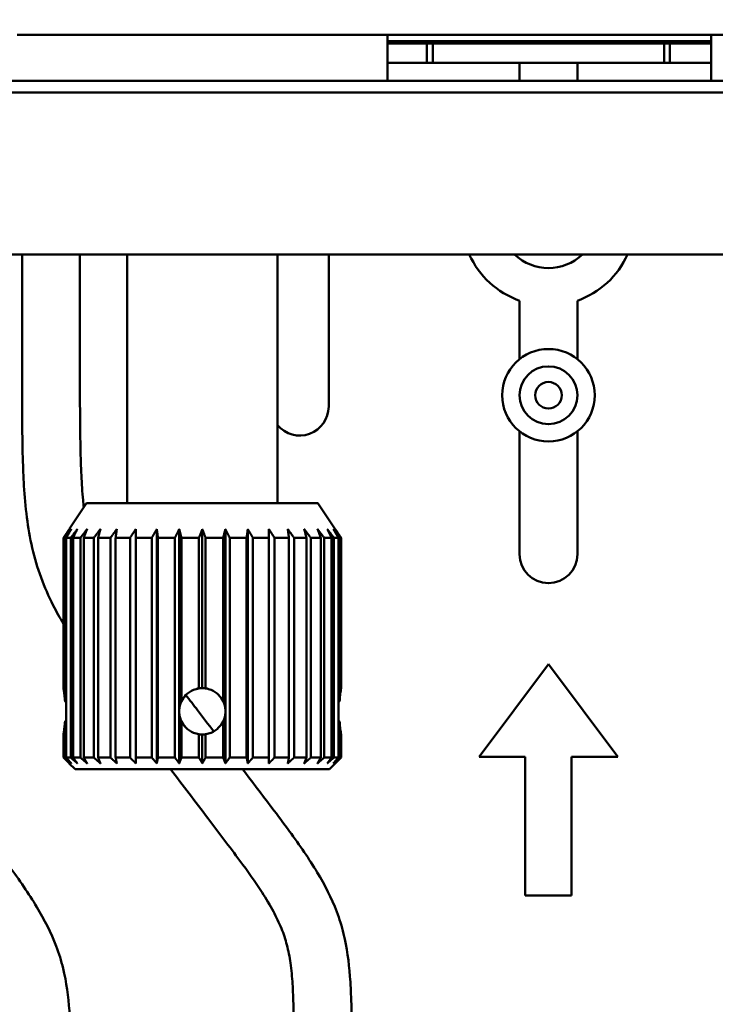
# Model space of a CAD drawing. Header units: millimetres. Extents: x 0 to 2239, y -60 to 841.
# Tile 37 of 151: x 233 to 293, y 696 to 781. Entities that reach past the tile are written whole.
import ezdxf

# ---------------------------------------------------------------- set-up
doc = ezdxf.new("R2010")
doc.units = ezdxf.units.MM
doc.layers.add('Bemaßung (ISO)', color=7, linetype='Continuous', lineweight=25)
doc.layers.add('Sichtbar (ISO)', color=7, linetype='Continuous', lineweight=50)
doc.styles.add('Notiztext (DIN)', font='isocpeur.ttf')
doc.dimstyles.new('Standard (DIN)', dxfattribs={"dimtxt": 3.5, "dimasz": 2.5, "dimexe": 2, "dimexo": 0.5, "dimgap": 0.5, "dimtad": 1, "dimrnd": 1e-08, "dimtxsty": 'Notiztext (DIN)', "dimcen": 0.09, "dimdle": 10, "dimclrd": 256, "dimclre": 256, "dimclrt": 256, "dimadec": 0, "dimazin": 0, "dimtfac": 1, "dimtmove": 0, "dimatfit": 3, "dimfxl": 1, "dimtolj": 1, "dimtzin": 0, "dimlwd": -1, "dimlwe": -1, "dimarcsym": 0})

# ---------------------------------------------------------------- blocks, each defined once
blk = doc.blocks.new('*D15')
at = {"layer": 'Bemaßung (ISO)', "transparency": 16777216}
for p, q in [((168.74, 768.963), (168.74, 794.92)), ((388.74, 768.963), (388.74, 794.92)), ((171.24, 792.92), (386.24, 792.92))]:
    blk.add_line(p, q, dxfattribs=at)
for points in [[(171.24, 793.337), (171.24, 792.504), (168.74, 792.92)], [(386.24, 793.337), (386.24, 792.504), (388.74, 792.92)]]:
    blk.add_solid(points, dxfattribs=at)
at = {"layer": 'Defpoints', "color": 0, "transparency": 16777216}
for p in [(388.74, 792.92), (168.74, 768.463), (388.74, 768.463)]:
    blk.add_point(p, dxfattribs=at)
at = {"layer": 'Bemaßung (ISO)', "transparency": 16777216, "insert": (275.415, 796.92), "char_height": 3.5, "attachment_point": 1, "style": 'Notiztext (DIN)'}
blk.add_mtext('\\A1;220', dxfattribs=at)

msp = doc.modelspace()

# ---------------------------------------------------------------- linework, layer by layer
at = {"layer": 'Sichtbar (ISO)'}
for p, q in [((232.7399, 780.0629), (236.7399, 780.0629)), ((236.7399, 780.0629), (260.7399, 780.0629)), ((260.7399, 780.0629), (264.7399, 780.0629)), ((264.7399, 780.0629), (264.7399, 776.0629)), ((292.7399, 780.0629), (264.7399, 780.0629)), ((292.7399, 780.0629), (296.7399, 780.0629)), ((292.7399, 776.0629), (292.7399, 780.0629)), ((292.7399, 779.4906), (264.7399, 779.4906)), ((268.1649, 779.3062), (264.7399, 779.3062)), ((268.1649, 777.6379), (268.1649, 779.3062)), ((268.6649, 779.2887), (268.1649, 779.3062)), ((268.6649, 779.2887), (288.6649, 779.2887)), ((268.6649, 777.6379), (268.6649, 779.2887)), ((289.1649, 779.3062), (288.6649, 779.2887)), ((288.6649, 779.2887), (288.6649, 777.6379)), ((292.7399, 779.3062), (289.1649, 779.3062)), ((289.1649, 779.3062), (289.1649, 777.6379)), ((268.1649, 777.6379), (264.7399, 777.6379)), ((268.1649, 777.6379), (268.6649, 777.6379)), ((288.6649, 777.6379), (268.6649, 777.6379)), ((276.1649, 776.0629), (276.1649, 777.6379)), ((281.1649, 777.6379), (281.1649, 776.0629)), ((288.6649, 777.6379), (289.1649, 777.6379)), ((292.7399, 777.6379), (289.1649, 777.6379)), ((184.2399, 776.0629), (373.2399, 776.0629)), ((184.2399, 775.0629), (373.2399, 775.0629)), ((373.2399, 761.0629), (184.2399, 761.0629)), ((233.1649, 748.0822), (233.1649, 761.0629)), ((238.1649, 761.0629), (238.1649, 748.0822)), ((242.2399, 739.5629), (242.2399, 761.0629)), ((255.2399, 739.5629), (255.2399, 761.0629)), ((259.6649, 761.0629), (259.6649, 747.9064)), ((276.1649, 752.0084), (276.1649, 757.0669)), ((281.1649, 757.0669), (281.1649, 752.0084)), ((276.1649, 735.1379), (276.1649, 745.7634)), ((281.1649, 745.7634), (281.1649, 735.1379)), ((238.7399, 739.5629), (237.2399, 737.3128)), ((238.7399, 739.5629), (258.7399, 739.5629)), ((258.7399, 739.5629), (260.24, 737.3128)), ((237.2399, 737.3129), (237.2399, 737.3128)), ((244.8067, 717.0629), (244.8067, 737.3129)), ((246.7429, 721.6733), (246.7429, 737.3129)), ((248.7399, 723.5629), (248.7399, 737.3129)), ((250.7368, 721.6733), (250.7368, 737.3129)), ((252.6731, 717.0629), (252.6731, 737.3129)), ((236.7434, 736.5629), (236.8758, 736.5629)), ((236.7434, 736.5629), (236.7434, 723.5423)), ((236.8758, 736.5629), (236.8758, 722.433)), ((236.9754, 736.5629), (237.3688, 736.5629)), ((236.9754, 717.5629), (236.9754, 736.5629)), ((237.3688, 736.5629), (237.3688, 717.5629)), ((237.5649, 736.5629), (238.2072, 736.5629)), ((237.5649, 717.5629), (237.5649, 736.5629)), ((238.2072, 736.5629), (238.2072, 717.5629)), ((238.4939, 736.5629), (239.3657, 736.5629)), ((238.4939, 717.5629), (238.4939, 736.5629)), ((239.3657, 736.5629), (239.3657, 717.5629)), ((239.7343, 736.5629), (240.809, 736.5629)), ((239.7343, 717.5629), (239.7343, 736.5629)), ((240.809, 736.5629), (240.809, 717.5629)), ((241.2483, 736.5629), (242.4933, 736.5629)), ((241.2483, 717.5629), (241.2483, 736.5629)), ((242.4933, 736.5629), (242.4933, 717.5629)), ((242.9899, 736.5629), (244.3674, 736.5629)), ((242.9899, 717.5629), (242.9899, 736.5629)), ((244.3674, 736.5629), (244.3674, 717.5629)), ((244.9062, 736.5629), (246.3744, 736.5629)), ((244.9062, 717.5629), (244.9062, 736.5629)), ((246.3744, 736.5629), (246.3744, 717.5629)), ((246.939, 736.5629), (248.4532, 736.5629)), ((246.939, 722.433), (246.939, 736.5629)), ((248.4532, 736.5629), (248.4532, 723.5423)), ((249.0266, 736.5629), (250.5407, 736.5629)), ((249.0266, 723.5423), (249.0266, 736.5629)), ((250.5407, 736.5629), (250.5407, 722.433)), ((251.1054, 736.5629), (252.5736, 736.5629)), ((251.1054, 717.5629), (251.1054, 736.5629)), ((252.5736, 736.5629), (252.5736, 717.5629)), ((253.1124, 736.5629), (254.4899, 736.5629)), ((253.1124, 717.5629), (253.1124, 736.5629)), ((254.4899, 736.5629), (254.4899, 717.5629)), ((254.9865, 736.5629), (256.2315, 736.5629)), ((254.9865, 717.5629), (254.9865, 736.5629)), ((256.2315, 736.5629), (256.2315, 717.5629)), ((256.6708, 736.5629), (257.7455, 736.5629)), ((256.6708, 717.5629), (256.6708, 736.5629)), ((257.7455, 736.5629), (257.7455, 717.5629)), ((258.1141, 736.5629), (258.9859, 736.5629)), ((258.1141, 717.5629), (258.1141, 736.5629)), ((258.9859, 736.5629), (258.9859, 717.5629)), ((259.2726, 736.5629), (259.9149, 736.5629)), ((259.2726, 717.5629), (259.2726, 736.5629)), ((259.9149, 736.5629), (259.9149, 717.5629)), ((260.1111, 736.5629), (260.5045, 736.5629)), ((260.1111, 717.5629), (260.1111, 736.5629)), ((260.5045, 736.5629), (260.5045, 717.5629)), ((260.604, 736.5629), (260.7365, 736.5629)), ((260.604, 722.433), (260.604, 736.5629)), ((260.7365, 723.5423), (260.7365, 736.5629)), ((272.6649, 717.6379), (278.6649, 725.6379)), ((278.6649, 725.6379), (284.6649, 717.6379)), ((260.5045, 720.7723), (260.5045, 722.3536)), ((246.7429, 717.0629), (246.7429, 721.4526)), ((250.7368, 717.0629), (250.7368, 721.4526)), ((236.8758, 720.6929), (236.8758, 717.5629)), ((246.939, 717.5629), (246.939, 720.6929)), ((250.5407, 720.6929), (250.5407, 717.5629)), ((260.604, 717.5629), (260.604, 720.6929)), ((236.7434, 719.5836), (236.7434, 717.5629)), ((248.4532, 719.5836), (248.4532, 717.5629)), ((248.7399, 717.0629), (248.7399, 719.5629)), ((249.0266, 717.5629), (249.0266, 719.5836)), ((260.7365, 717.5629), (260.7365, 719.5836)), ((236.8758, 717.5629), (236.7434, 717.5629)), ((237.3688, 717.5629), (236.9754, 717.5629)), ((237.7399, 716.5629), (237.2399, 717.063)), ((238.2072, 717.5629), (237.5649, 717.5629)), ((239.3657, 717.5629), (238.4939, 717.5629)), ((240.809, 717.5629), (239.7343, 717.5629)), ((242.4933, 717.5629), (241.2483, 717.5629)), ((244.3674, 717.5629), (242.9899, 717.5629)), ((246.3744, 717.5629), (244.9062, 717.5629)), ((248.4532, 717.5629), (246.939, 717.5629)), ((250.5407, 717.5629), (249.0266, 717.5629)), ((252.5736, 717.5629), (251.1054, 717.5629)), ((254.4899, 717.5629), (253.1124, 717.5629)), ((256.2315, 717.5629), (254.9865, 717.5629)), ((257.7455, 717.5629), (256.6708, 717.5629)), ((258.9859, 717.5629), (258.1141, 717.5629)), ((259.9149, 717.5629), (259.2726, 717.5629)), ((259.7399, 716.5629), (260.24, 717.063)), ((260.5045, 717.5629), (260.1111, 717.5629)), ((260.7365, 717.5629), (260.604, 717.5629)), ((276.6649, 717.6379), (272.6649, 717.6379)), ((276.6649, 705.6379), (276.6649, 717.6379)), ((284.6649, 717.6379), (280.6649, 717.6379)), ((280.6649, 717.6379), (280.6649, 705.6379)), ((259.7399, 716.5629), (237.7399, 716.5629)), ((280.6649, 705.6379), (276.6649, 705.6379))]:
    msp.add_line(p, q, dxfattribs=at)
for radius in [4, 2.5, 1.15]:
    msp.add_circle((278.6649, 748.8859), radius, dxfattribs=at)
for centre, radius, start, end in [((278.6649, 764.1379), 7.5, 204.204835, 250.528779), ((278.6649, 764.1379), 4.25, 226.346649, 313.653351), ((278.6649, 764.1379), 7.5, 289.471221, 335.795165), ((257.1649, 747.9064), 2.5, 219.646111, 0), ((278.6649, 735.1379), 2.5, 180, 0)]:
    msp.add_arc(centre, radius, start, end, dxfattribs=at)
for centre, major_axis, ratio, start_param, end_param in [((248.7399, 721.5629), (-2, 0), 0.9999945, 4.712389, 4.8562333), ((248.7399, 721.5629), (0, 2), 0.9999945, 6.139341, 6.2831853), ((231.9281, 721.5629), (5.4949, 0), 0.3639707, 0.4064238, 0.4500607), ((231.9281, 721.5629), (-5.495, 0), 0.3639698, 3.5480218, 3.5916534), ((248.7399, 721.5629), (0, 2), 0.9999913, 1.1207356, 1.5155991), ((248.74, 721.5629), (-2, 0), 0.9999913, 5.8331246, 6.2279881), ((248.7399, 721.5629), (-2, 0), 0.9999913, 3.1967898, 3.5916534), ((265.5518, 721.5629), (5.4949, 0), 0.3639707, 2.6915367, 2.7351757), ((265.5518, 721.5629), (-5.495, 0), 0.3639698, 5.8331246, 5.876763), ((248.7399, 721.5629), (-2, 0), 0.9999962, 6.2279881, 6.3383825), ((248.74, 721.5629), (0, 2), 0.9999962, 1.5155991, 1.6259935), ((248.7399, 721.5629), (0, 2), 0.9999913, 1.6259935, 2.020857), ((248.74, 721.5629), (-2, 0), 0.9999913, 0.0551972, 0.4500607), ((248.7399, 721.5629), (-2, 0), 0.9999913, 2.6915319, 3.0863955), ((248.7399, 721.5629), (0, 2), 0.9999962, 4.6571918, 4.7675862), ((231.9281, 721.5629), (5.4949, 0), 0.3639707, 5.8331246, 5.8767615), ((265.5518, 721.5629), (-5.495, 0), 0.3639698, 0.4064223, 0.4500607), ((265.5518, 721.5629), (5.4949, 0), 0.3639707, 3.5480096, 3.5916502), ((248.7399, 721.5629), (-2, 0), 0.9999945, 1.426952, 1.5707963), ((248.7399, 721.5629), (0, 2), 0.9999945, 3.1415927, 3.285437)]:
    msp.add_ellipse(centre, major_axis=major_axis, ratio=ratio, start_param=start_param, end_param=end_param, dxfattribs=at)
for points, knots in [([(236.7434, 729.1225), (236.4297, 729.6471), (235.7057, 730.9449), (234.7357, 733.1205), (233.9824, 735.6796), (233.5311, 738.3455), (233.3122, 740.9311), (233.1868, 744.1838), (233.1649, 746.5258), (233.1649, 748.0822)], [0.68531602, 0.68531602, 0.68531602, 0.68531602, 0.71475576, 0.75686986, 0.79990096, 0.84305468, 0.88707708, 0.92495401, 1, 1, 1, 1]), ([(238.1649, 748.0822), (238.173, 746.8208), (238.1806, 745.5593), (238.2062, 744.2981), (238.222, 743.5164), (238.2448, 742.7348), (238.2828, 741.9538), (238.3176, 741.2404), (238.365, 740.5275), (238.4342, 739.8167), (238.4541, 739.6118), (238.4759, 739.4071), (238.4997, 739.2026)], [0, 0, 0, 0, 0.06082574, 0.06082574, 0.06082574, 0.09852746, 0.09852746, 0.09852746, 0.13296707, 0.13296707, 0.13296707, 0.1428928, 0.1428928, 0.1428928, 0.1428928]), ([(213.9149, 745.0941), (213.923, 743.8327), (213.9306, 742.5712), (213.9562, 741.3101), (213.972, 740.5284), (213.9948, 739.7468), (214.0328, 738.9658), (214.0676, 738.2524), (214.115, 737.5395), (214.1842, 736.8286), (214.2484, 736.1682), (214.3315, 735.5095), (214.4438, 734.8554), (214.5482, 734.2469), (214.678, 733.6423), (214.8422, 733.0472), (214.933, 732.7182), (215.0344, 732.3921), (215.1466, 732.0696), (215.3374, 731.5209), (215.5595, 730.9827), (215.8074, 730.4572), (216.3343, 729.3399), (216.9775, 728.2798), (217.6668, 727.2536), (218.0557, 726.6745), (218.4594, 726.1062), (218.8704, 725.5425), (219.133, 725.1822), (219.3986, 724.8238), (219.6656, 724.4666), (220.0216, 723.9905), (220.3801, 723.5167), (220.7391, 723.0432), (221.8462, 721.5831), (222.9583, 720.1261), (224.0722, 718.6706), (226.2224, 715.861), (228.3794, 713.057), (230.5116, 710.234), (231.0225, 709.5576), (231.5319, 708.8801), (232.0316, 708.1954), (232.4671, 707.5986), (232.8952, 706.9962), (233.3099, 706.3851), (233.6987, 705.812), (234.0759, 705.2313), (234.4328, 704.6376), (235.0839, 703.5544), (235.6676, 702.4282), (236.1133, 701.2468), (236.3485, 700.6235), (236.5453, 699.9848), (236.7035, 699.3377), (236.9986, 698.1312), (237.1597, 696.8956), (237.2534, 695.6571), (237.3048, 694.9785), (237.336, 694.2991), (237.3587, 693.6193), (237.4027, 692.3013), (237.4149, 690.9818), (237.4149, 689.6629)], [0, 0, 0, 0, 0.0608257, 0.0608257, 0.0608257, 0.0985275, 0.0985275, 0.0985275, 0.1329671, 0.1329671, 0.1329671, 0.1649618, 0.1649618, 0.1649618, 0.1947283, 0.1947283, 0.1947283, 0.2111858, 0.2111858, 0.2111858, 0.2391865, 0.2391865, 0.2391865, 0.2987194, 0.2987194, 0.2987194, 0.3323121, 0.3323121, 0.3323121, 0.3537806, 0.3537806, 0.3537806, 0.3823973, 0.3823973, 0.3823973, 0.4706436, 0.4706436, 0.4706436, 0.6409893, 0.6409893, 0.6409893, 0.6818033, 0.6818033, 0.6818033, 0.7173771, 0.7173771, 0.7173771, 0.750735, 0.750735, 0.750735, 0.8116004, 0.8116004, 0.8116004, 0.8437163, 0.8437163, 0.8437163, 0.9035957, 0.9035957, 0.9035957, 0.9364005, 0.9364005, 0.9364005, 1, 1, 1, 1]), ([(236.7434, 723.5423), (236.7474, 723.5181), (236.7545, 723.4744), (236.7802, 723.3083), (236.8025, 723.1544), (236.8416, 722.8251), (236.8607, 722.6383), (236.8758, 722.433)], [0.33012936, 0.33012936, 0.33012936, 0.33012936, 0.37744358, 0.37744358, 0.45293149, 0.45293149, 0.51765703, 0.51765703, 0.51765703, 0.51765703]), ([(236.8758, 722.4331), (236.8607, 722.6384), (236.8416, 722.8251), (236.8025, 723.1544), (236.7802, 723.3083), (236.7545, 723.4744), (236.7474, 723.5181), (236.7434, 723.5423)], [0.08627055, 0.08627055, 0.08627055, 0.08627055, 0.15097985, 0.15097985, 0.22646776, 0.22646776, 0.27378196, 0.27378196, 0.27378196, 0.27378196]), ([(246.7399, 721.5629), (246.7399, 721.8152), (246.7905, 722.0836), (246.995, 722.576), (247.1487, 722.8002), (247.5026, 723.1541), (247.7268, 723.3078), (248.1276, 723.4742), (248.2908, 723.518), (248.4533, 723.5418)], [-0.60547484, -0.60547484, -0.60547484, -0.60547484, -0.52978519, -0.52978519, -0.45409555, -0.45409555, -0.37841648, -0.37841648, -0.33092844, -0.33092844, -0.33092844, -0.33092844]), ([(248.4533, 723.5418), (248.2908, 723.518), (248.1276, 723.4742), (247.7269, 723.3078), (247.5027, 723.1541), (247.1488, 722.8002), (246.995, 722.576), (246.7906, 722.0836), (246.74, 721.8152), (246.74, 721.3106), (246.7906, 721.0423), (246.995, 720.5499), (247.1488, 720.3257), (247.5027, 719.9718), (247.7269, 719.818), (248.1276, 719.6516), (248.2908, 719.6078), (248.4533, 719.5841)], [-0.88001643, -0.88001643, -0.88001643, -0.88001643, -0.8325332, -0.8325332, -0.75685413, -0.75685413, -0.68116449, -0.68116449, -0.60547484, -0.60547484, -0.52978519, -0.52978519, -0.45409555, -0.45409555, -0.37841648, -0.37841648, -0.33093325, -0.33093325, -0.33093325, -0.33093325]), ([(246.939, 722.433), (247.0389, 722.6383), (247.1737, 722.8251), (247.503, 723.1544), (247.7276, 723.3083), (248.1283, 723.4744), (248.2912, 723.5181), (248.4532, 723.5423)], [0.69016564, 0.69016564, 0.69016564, 0.69016564, 0.75489119, 0.75489119, 0.8303791, 0.8303791, 0.8776933, 0.8776933, 0.8776933, 0.8776933]), ([(248.4533, 723.5423), (248.2913, 723.5181), (248.1283, 723.4744), (247.7276, 723.3083), (247.5031, 723.1544), (247.1737, 722.8251), (247.039, 722.6383), (246.9391, 722.433)], [0.33012937, 0.33012937, 0.33012937, 0.33012937, 0.37744358, 0.37744358, 0.45293149, 0.45293149, 0.51765703, 0.51765703, 0.51765703, 0.51765703]), ([(247.3191, 722.9705), (247.6533, 722.533), (247.9876, 722.0958), (248.3222, 721.6586), (248.7904, 721.0468), (249.2589, 720.4353), (249.7275, 719.8238)], [0.444139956, 0.444139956, 0.444139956, 0.444139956, 0.470643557, 0.470643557, 0.470643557, 0.507737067, 0.507737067, 0.507737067, 0.507737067]), ([(249.0266, 723.5423), (249.1886, 723.5181), (249.3515, 723.4744), (249.7522, 723.3083), (249.9768, 723.1544), (250.3061, 722.8251), (250.4409, 722.6383), (250.5407, 722.433)], [0.93404071, 0.93404071, 0.93404071, 0.93404071, 0.98135491, 0.98135491, 1.05684282, 1.05684282, 1.12156837, 1.12156837, 1.12156837, 1.12156837]), ([(260.7365, 723.5423), (260.7324, 723.5181), (260.7253, 723.4744), (260.6997, 723.3083), (260.6773, 723.1544), (260.6383, 722.8251), (260.6192, 722.6383), (260.604, 722.433)], [0.9340407, 0.9340407, 0.9340407, 0.9340407, 0.98135491, 0.98135491, 1.05684282, 1.05684282, 1.12156837, 1.12156837, 1.12156837, 1.12156837]), ([(260.604, 722.433), (260.6191, 722.6383), (260.6383, 722.8251), (260.6773, 723.1544), (260.6997, 723.3083), (260.7253, 723.4744), (260.7324, 723.5181), (260.7365, 723.5423)], [0.69016564, 0.69016564, 0.69016564, 0.69016564, 0.75489119, 0.75489119, 0.8303791, 0.8303791, 0.8776933, 0.8776933, 0.8776933, 0.8776933]), ([(248.4533, 719.584), (248.2908, 719.6078), (248.1276, 719.6516), (247.7268, 719.818), (247.5026, 719.9718), (247.1487, 720.3257), (246.995, 720.5499), (246.7905, 721.0423), (246.7399, 721.3106), (246.7399, 721.5629)], [0.33092844, 0.33092844, 0.33092844, 0.33092844, 0.37841648, 0.37841648, 0.45409555, 0.45409555, 0.52978519, 0.52978519, 0.60547484, 0.60547484, 0.60547484, 0.60547484]), ([(236.8758, 720.6929), (236.8607, 720.4875), (236.8416, 720.3007), (236.8025, 719.9714), (236.7802, 719.8176), (236.7545, 719.6514), (236.7474, 719.6077), (236.7434, 719.5836)], [0.69016564, 0.69016564, 0.69016564, 0.69016564, 0.75489119, 0.75489119, 0.8303791, 0.8303791, 0.8776933, 0.8776933, 0.8776933, 0.8776933]), ([(236.7434, 719.5836), (236.7474, 719.6077), (236.7545, 719.6514), (236.7802, 719.8176), (236.8025, 719.9714), (236.8416, 720.3007), (236.8607, 720.4874), (236.8758, 720.6927)], [0.9340407, 0.9340407, 0.9340407, 0.9340407, 0.98135491, 0.98135491, 1.05684282, 1.05684282, 1.12155212, 1.12155212, 1.12155212, 1.12155212]), ([(248.4532, 719.5836), (248.2912, 719.6077), (248.1283, 719.6514), (247.7276, 719.8176), (247.503, 719.9714), (247.1737, 720.3007), (247.0389, 720.4875), (246.939, 720.6929)], [0.33012937, 0.33012937, 0.33012937, 0.33012937, 0.37744358, 0.37744358, 0.45293149, 0.45293149, 0.51765703, 0.51765703, 0.51765703, 0.51765703]), ([(246.9391, 720.6929), (247.039, 720.4875), (247.1737, 720.3007), (247.5031, 719.9714), (247.7276, 719.8176), (248.1283, 719.6514), (248.2913, 719.6077), (248.4533, 719.5836)], [0.69016564, 0.69016564, 0.69016564, 0.69016564, 0.75489119, 0.75489119, 0.8303791, 0.8303791, 0.8776933, 0.8776933, 0.8776933, 0.8776933]), ([(250.5407, 720.6929), (250.4409, 720.4875), (250.3061, 720.3007), (249.9768, 719.9714), (249.7522, 719.8176), (249.3515, 719.6514), (249.1886, 719.6077), (249.0266, 719.5836)], [0.08625431, 0.08625431, 0.08625431, 0.08625431, 0.15097985, 0.15097985, 0.22646776, 0.22646776, 0.27378197, 0.27378197, 0.27378197, 0.27378197]), ([(260.7365, 719.5836), (260.7324, 719.6077), (260.7253, 719.6514), (260.6997, 719.8176), (260.6773, 719.9714), (260.6383, 720.3007), (260.6191, 720.4875), (260.604, 720.6929)], [0.33012937, 0.33012937, 0.33012937, 0.33012937, 0.37744358, 0.37744358, 0.45293149, 0.45293149, 0.51765703, 0.51765703, 0.51765703, 0.51765703]), ([(260.604, 720.6929), (260.6192, 720.4875), (260.6383, 720.3007), (260.6773, 719.9714), (260.6997, 719.8176), (260.7253, 719.6514), (260.7324, 719.6077), (260.7365, 719.5836)], [0.08625431, 0.08625431, 0.08625431, 0.08625431, 0.15097985, 0.15097985, 0.22646776, 0.22646776, 0.27378196, 0.27378196, 0.27378196, 0.27378196]), ([(256.6578, 693.6713), (256.6533, 694.2224), (256.6428, 695.1842), (256.6109, 696.6155), (256.5442, 698.1108), (256.397, 699.7216), (256.0937, 701.3417), (255.5987, 702.8366), (254.8643, 704.3451), (253.6782, 706.31), (251.7589, 708.9894), (249.0737, 712.5182), (247.0578, 715.1529), (245.9789, 716.5629)], [0.01640135, 0.01640135, 0.01640135, 0.01640135, 0.04297559, 0.06278076, 0.0854317, 0.11514694, 0.14072638, 0.16476834, 0.190854, 0.22144305, 0.27524796, 0.3494912, 0.43497672, 0.43497672, 0.43497672, 0.43497672]), ([(252.223, 716.5629), (253.0718, 715.4513), (253.9186, 714.3381), (254.7616, 713.222), (255.2725, 712.5457), (255.7819, 711.8682), (256.2816, 711.1834), (256.7171, 710.5866), (257.1452, 709.9843), (257.5599, 709.3731), (257.9487, 708.8001), (258.3259, 708.2193), (258.6828, 707.6256), (259.3339, 706.5424), (259.9176, 705.4162), (260.3633, 704.2349), (260.5985, 703.6115), (260.7953, 702.9728), (260.9535, 702.3257), (261.2486, 701.1192), (261.4097, 699.8837), (261.5034, 698.6451), (261.5548, 697.9666), (261.586, 697.2872), (261.6087, 696.6073), (261.6527, 695.2894), (261.6649, 693.9699), (261.6649, 692.6509)], [0.57364197, 0.57364197, 0.57364197, 0.57364197, 0.64098929, 0.64098929, 0.64098929, 0.68180329, 0.68180329, 0.68180329, 0.71737714, 0.71737714, 0.71737714, 0.75073498, 0.75073498, 0.75073498, 0.81160036, 0.81160036, 0.81160036, 0.84371626, 0.84371626, 0.84371626, 0.90359571, 0.90359571, 0.90359571, 0.93640046, 0.93640046, 0.93640046, 1, 1, 1, 1])]:
    msp.add_open_spline(points, degree=3, knots=knots, dxfattribs=at)
for points, weights in [([(236.7434, 736.5629), (236.9969, 736.9484), (237.2399, 737.3128)], [1.04722962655, 1.04519407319, 1.04254159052]), ([(237.4146, 737.3129), (237.151, 736.9484), (236.8758, 736.5629)], [1.04628301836, 1.04931796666, 1.0517351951]), ([(236.9754, 736.5629), (237.1997, 736.9484), (237.4146, 737.3129)], [1.06179072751, 1.05851460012, 1.05462033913]), ([(237.9334, 737.3129), (237.6571, 736.9484), (237.3688, 736.5629)], [1.05462033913, 1.05851460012, 1.06179072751]), ([(237.5649, 736.5629), (237.7531, 736.9484), (237.9334, 737.3129)], [1.06179072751, 1.05851460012, 1.05462033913]), ([(238.7806, 737.3129), (238.5, 736.9484), (238.2072, 736.5629)], [1.05462033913, 1.05851460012, 1.06179072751]), ([(238.4939, 736.5629), (238.6403, 736.9484), (238.7806, 737.3129)], [1.06179072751, 1.05851460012, 1.05462033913]), ([(239.9304, 737.3129), (239.6541, 736.9484), (239.3657, 736.5629)], [1.05462033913, 1.05851460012, 1.06179072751]), ([(239.7343, 736.5629), (239.8344, 736.9484), (239.9304, 737.3129)], [1.06179072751, 1.05851460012, 1.05462033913]), ([(241.3478, 737.3129), (241.0842, 736.9484), (240.809, 736.5629)], [1.05462033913, 1.05851460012, 1.06179072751]), ([(241.2483, 736.5629), (241.2991, 736.9484), (241.3478, 737.3129)], [1.06179072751, 1.05851460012, 1.05462033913]), ([(242.9899, 737.3129), (242.7469, 736.9484), (242.4933, 736.5629)], [1.05462033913, 1.05851460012, 1.06179072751]), ([(242.9899, 736.5629), (242.9899, 736.9484), (242.9899, 737.3129)], [1.06179072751, 1.05851460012, 1.05462033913]), ([(244.8067, 737.3129), (244.5917, 736.9484), (244.3674, 736.5629)], [1.05462033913, 1.05851460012, 1.06179072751]), ([(244.9062, 736.5629), (244.8554, 736.9484), (244.8067, 737.3129)], [1.06179072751, 1.05851460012, 1.05462033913]), ([(246.7429, 737.3129), (246.5626, 736.9484), (246.3744, 736.5629)], [1.05462033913, 1.05851460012, 1.06179072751]), ([(246.939, 736.5629), (246.8389, 736.9484), (246.7429, 737.3129)], [1.05173597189, 1.0493186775, 1.04628366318]), ([(248.7399, 737.3129), (248.5996, 736.9484), (248.4532, 736.5629)], [1.04254090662, 1.04519381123, 1.04722962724]), ([(249.0266, 736.5629), (248.8802, 736.9484), (248.7399, 737.3129)], [1.04722962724, 1.04519381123, 1.04254090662]), ([(250.7368, 737.3129), (250.6409, 736.9484), (250.5407, 736.5629)], [1.04628366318, 1.0493186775, 1.05173597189]), ([(251.1054, 736.5629), (250.9172, 736.9484), (250.7368, 737.3129)], [1.06179072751, 1.05851460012, 1.05462033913]), ([(252.6731, 737.3129), (252.6244, 736.9484), (252.5736, 736.5629)], [1.05462033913, 1.05851460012, 1.06179072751]), ([(253.1124, 736.5629), (252.8881, 736.9484), (252.6731, 737.3129)], [1.06179072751, 1.05851460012, 1.05462033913]), ([(254.4899, 737.3129), (254.4899, 736.9484), (254.4899, 736.5629)], [1.05462033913, 1.05851460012, 1.06179072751]), ([(254.9865, 736.5629), (254.7329, 736.9484), (254.4899, 737.3129)], [1.06179072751, 1.05851460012, 1.05462033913]), ([(256.132, 737.3129), (256.1807, 736.9484), (256.2315, 736.5629)], [1.05462033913, 1.05851460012, 1.06179072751]), ([(256.6708, 736.5629), (256.3956, 736.9484), (256.132, 737.3129)], [1.06179072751, 1.05851460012, 1.05462033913]), ([(257.5494, 737.3129), (257.6454, 736.9484), (257.7455, 736.5629)], [1.05462033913, 1.05851460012, 1.06179072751]), ([(258.1141, 736.5629), (257.8257, 736.9484), (257.5494, 737.3129)], [1.06179072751, 1.05851460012, 1.05462033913]), ([(258.6992, 737.3129), (258.8395, 736.9484), (258.9859, 736.5629)], [1.05462033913, 1.05851460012, 1.06179072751]), ([(259.2726, 736.5629), (258.9798, 736.9484), (258.6992, 737.3129)], [1.06179072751, 1.05851460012, 1.05462033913]), ([(259.5464, 737.3129), (259.7267, 736.9484), (259.9149, 736.5629)], [1.05462033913, 1.05851460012, 1.06179072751]), ([(260.1111, 736.5629), (259.8227, 736.9484), (259.5464, 737.3129)], [1.06179072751, 1.05851460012, 1.05462033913]), ([(260.604, 736.5629), (260.3289, 736.9484), (260.0652, 737.3129)], [1.0517351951, 1.04931796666, 1.04628301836]), ([(260.0652, 737.3129), (260.2802, 736.9484), (260.5045, 736.5629)], [1.05462033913, 1.05851460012, 1.06179072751]), ([(260.2399, 737.3129), (260.4829, 736.9484), (260.7365, 736.5629)], [1.0425408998, 1.04519380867, 1.04722962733]), ([(237.2399, 717.063), (236.9969, 717.306), (236.7434, 717.5629)], [1.01237779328, 1.01319210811, 1.01340354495]), ([(236.8758, 717.5629), (237.151, 717.3059), (237.4146, 717.0629)], [1.02021547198, 1.01922126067, 1.01762181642]), ([(237.4146, 717.0629), (237.1997, 717.3059), (236.9754, 717.5629)], [1.04577024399, 1.05170629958, 1.05704636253]), ([(237.2399, 717.063), (237.2399, 717.063), (237.2399, 717.0629)], [1.01237779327, 1.0123776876, 1.01237758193]), ([(237.3688, 717.5629), (237.6571, 717.3059), (237.9334, 717.0629)], [1.05704636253, 1.05170629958, 1.04577024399]), ([(237.9334, 717.0629), (237.7531, 717.3059), (237.5649, 717.5629)], [1.04577024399, 1.05170629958, 1.05704636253]), ([(238.2072, 717.5629), (238.5, 717.3059), (238.7806, 717.0629)], [1.05704636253, 1.05170629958, 1.04577024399]), ([(238.7806, 717.0629), (238.6403, 717.3059), (238.4939, 717.5629)], [1.04577024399, 1.05170629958, 1.05704636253]), ([(239.3657, 717.5629), (239.6541, 717.3059), (239.9304, 717.0629)], [1.05704636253, 1.05170629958, 1.04577024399]), ([(239.9304, 717.0629), (239.8344, 717.3059), (239.7343, 717.5629)], [1.04577024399, 1.05170629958, 1.05704636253]), ([(240.809, 717.5629), (241.0842, 717.3059), (241.3478, 717.0629)], [1.05704636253, 1.05170629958, 1.04577024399]), ([(241.3478, 717.0629), (241.2991, 717.3059), (241.2483, 717.5629)], [1.04577024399, 1.05170629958, 1.05704636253]), ([(242.4933, 717.5629), (242.7469, 717.3059), (242.9899, 717.0629)], [1.05704636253, 1.05170629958, 1.04577024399]), ([(242.9899, 717.0629), (242.9899, 717.3059), (242.9899, 717.5629)], [1.04577024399, 1.05170629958, 1.05704636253]), ([(244.3674, 717.5629), (244.5917, 717.3059), (244.8067, 717.0629)], [1.05704636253, 1.05170629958, 1.04577024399]), ([(244.8067, 717.0629), (244.8554, 717.3059), (244.9062, 717.5629)], [1.04577024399, 1.05170629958, 1.05704636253]), ([(246.3744, 717.5629), (246.5626, 717.3059), (246.7429, 717.0629)], [1.05704636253, 1.05170629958, 1.04577024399]), ([(246.7429, 717.0629), (246.8389, 717.3059), (246.939, 717.5629)], [1.01762268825, 1.0192222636, 1.02021660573]), ([(248.4532, 717.5629), (248.5996, 717.3059), (248.7399, 717.0629)], [1.01340354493, 1.01319208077, 1.01237758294]), ([(248.7399, 717.0629), (248.8802, 717.3059), (249.0266, 717.5629)], [1.01237758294, 1.01319208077, 1.01340354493]), ([(250.5407, 717.5629), (250.6409, 717.3059), (250.7368, 717.0629)], [1.02021660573, 1.0192222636, 1.01762268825]), ([(250.7368, 717.0629), (250.9172, 717.3059), (251.1054, 717.5629)], [1.04577024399, 1.05170629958, 1.05704636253]), ([(252.5736, 717.5629), (252.6244, 717.3059), (252.6731, 717.0629)], [1.05704636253, 1.05170629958, 1.04577024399]), ([(252.6731, 717.0629), (252.8881, 717.3059), (253.1124, 717.5629)], [1.04577024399, 1.05170629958, 1.05704636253]), ([(254.4899, 717.0629), (254.7329, 717.3059), (254.9865, 717.5629)], [1.04577024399, 1.05170629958, 1.05704636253]), ([(254.4899, 717.5629), (254.4899, 717.3059), (254.4899, 717.0629)], [1.05704636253, 1.05170629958, 1.04577024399]), ([(256.132, 717.0629), (256.3956, 717.3059), (256.6708, 717.5629)], [1.04577024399, 1.05170629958, 1.05704636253]), ([(256.2315, 717.5629), (256.1807, 717.3059), (256.132, 717.0629)], [1.05704636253, 1.05170629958, 1.04577024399]), ([(257.5494, 717.0629), (257.8257, 717.3059), (258.1141, 717.5629)], [1.04577024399, 1.05170629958, 1.05704636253]), ([(257.7455, 717.5629), (257.6454, 717.3059), (257.5494, 717.0629)], [1.05704636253, 1.05170629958, 1.04577024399]), ([(258.6992, 717.0629), (258.9798, 717.3059), (259.2726, 717.5629)], [1.04577024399, 1.05170629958, 1.05704636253]), ([(258.9859, 717.5629), (258.8395, 717.3059), (258.6992, 717.0629)], [1.05704636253, 1.05170629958, 1.04577024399]), ([(259.5464, 717.0629), (259.8227, 717.3059), (260.1111, 717.5629)], [1.04577024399, 1.05170629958, 1.05704636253]), ([(259.9149, 717.5629), (259.7267, 717.3059), (259.5464, 717.0629)], [1.05704636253, 1.05170629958, 1.04577024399]), ([(260.5045, 717.5629), (260.2802, 717.3059), (260.0652, 717.0629)], [1.05704636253, 1.05170629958, 1.04577024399]), ([(260.0652, 717.0629), (260.3289, 717.3059), (260.604, 717.5629)], [1.01762181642, 1.01922126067, 1.02021547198]), ([(260.7365, 717.5629), (260.4829, 717.3059), (260.2399, 717.0629)], [1.01340354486, 1.0131920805, 1.01237758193])]:
    msp.add_rational_spline(points, weights, degree=2, dxfattribs=at)

# ---------------------------------------------------------------- dimensions: what is measured, and where the dimension line sits
at = {"layer": 'Bemaßung (ISO)'}
dim = msp.add_linear_dim(base=(388.7399, 792.9202), p1=(168.7399, 768.4629), p2=(388.7399, 768.4629), angle=180, dimstyle='Standard (DIN)', override={"dimgap": 0.5, "dimdec": 2, "dimtol": 0, "dimlim": 0, "dimtp": 0, "dimtm": 0, "dimtdec": 2, "dimtofl": 0, "dimatfit": 1}, dxfattribs=at)
dim.commit()
dim.dimension.update_dxf_attribs({"geometry": '*D15', "text_midpoint": (278.7399, 792.9202), "dimtype": 160})

doc.saveas('drawing.dxf')
